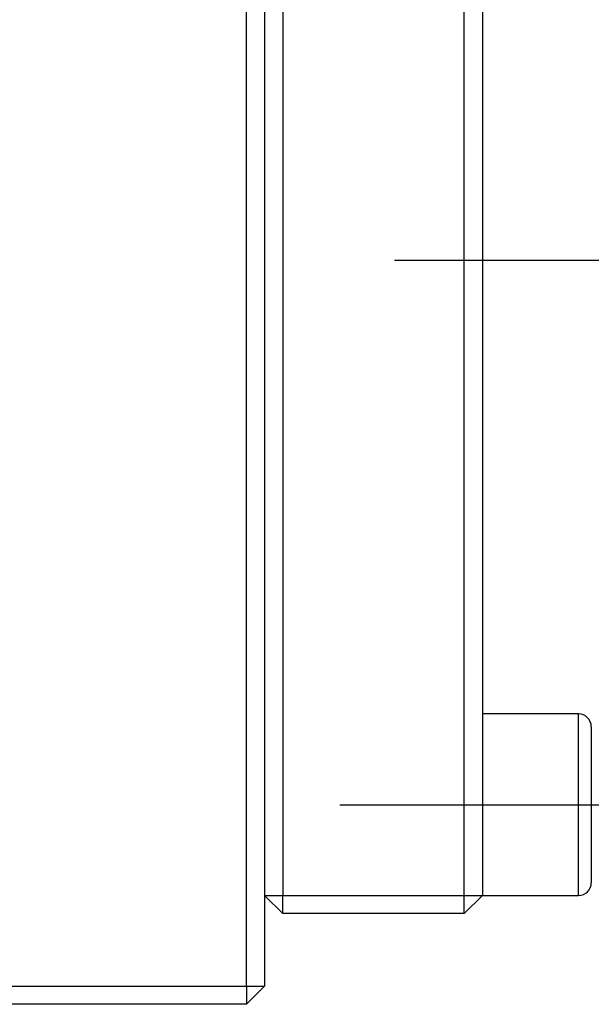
# Model space of a CAD drawing. Header units: inches. Extents: x 246 to 840, y 182 to 667.
# Tile 124 of 133: x 580 to 612, y 340 to 394. Entities that reach past the tile are written whole.
import ezdxf
from ezdxf.lldxf.tags import DXFTag

# ---------------------------------------------------------------- set-up
doc = ezdxf.new("R2010")
doc.units = ezdxf.units.IN
doc.header["$MEASUREMENT"] = 0
doc.layers.add('1', color=7, linetype='Continuous', true_color=0xffffff)
tags = doc.linetypes.add('CENTER', pattern=[2, 1.25, -0.25, 0.25, -0.25]).pattern_tags.tags
tags[10:11] = [DXFTag(74, 4), DXFTag(75, 0), DXFTag(340, '0'), DXFTag(46, 0.0), DXFTag(50, 0.0), DXFTag(44, 0.0), DXFTag(45, 0.0)]
tags[8:9] = [DXFTag(74, 4), DXFTag(75, 0), DXFTag(340, '0'), DXFTag(46, 0.0), DXFTag(50, 0.0), DXFTag(44, 0.0), DXFTag(45, 0.0)]
tags[6:7] = [DXFTag(74, 4), DXFTag(75, 0), DXFTag(340, '0'), DXFTag(46, 0.0), DXFTag(50, 0.0), DXFTag(44, 0.0), DXFTag(45, 0.0)]
tags[4:5] = [DXFTag(74, 4), DXFTag(75, 0), DXFTag(340, '0'), DXFTag(46, 0.0), DXFTag(50, 0.0), DXFTag(44, 0.0), DXFTag(45, 0.0)]

msp = doc.modelspace()

# ---------------------------------------------------------------- linework, layer by layer
at = {"layer": '1', "color": 27}
for p, q in [((592.687, 340.78), (592.687, 420.78)), ((593.687, 420.78), (593.687, 340.78)), ((455.687, 340.78), (592.687, 340.78)), ((592.687, 340.78), (592.687, 339.78)), ((592.687, 340.78), (593.687, 340.78)), ((592.687, 339.78), (593.687, 340.78)), ((592.687, 339.78), (455.687, 339.78))]:
    msp.add_line(p, q, dxfattribs=at)
at = {"layer": '1', "color": 251}
for p, q in [((594.687, 415.78), (594.687, 345.78)), ((604.687, 345.78), (604.687, 415.78)), ((605.687, 410.78), (605.687, 350.78)), ((610.987, 355.78), (605.687, 355.78)), ((610.987, 345.78), (610.987, 355.78)), ((611.687, 355.08), (611.687, 346.48)), ((605.687, 350.78), (605.687, 345.78)), ((593.687, 345.78), (594.687, 345.78)), ((593.687, 345.78), (594.687, 344.78)), ((594.687, 345.78), (604.687, 345.78)), ((594.687, 344.78), (594.687, 345.78)), ((604.687, 345.78), (605.687, 345.78)), ((604.687, 344.78), (604.687, 345.78)), ((604.687, 344.78), (605.687, 345.78)), ((605.687, 345.78), (610.987, 345.78)), ((604.687, 344.78), (594.687, 344.78))]:
    msp.add_line(p, q, dxfattribs=at)
at = {"layer": '1', "color": 23, "linetype": 'CENTER', "ltscale": 9.814286}
msp.add_line((600.837, 380.78), (669.537, 380.78), dxfattribs=at)
at = {"layer": '1', "color": 23, "linetype": 'CENTER', "ltscale": 7}
msp.add_line((597.837, 350.78), (618.837, 350.78), dxfattribs=at)
at = {"layer": '1', "color": 251}
for centre, start, end in [((610.987, 355.08), 0, 90), ((610.987, 346.48), 270, 360)]:
    msp.add_arc(centre, 0.7, start, end, dxfattribs=at)

doc.saveas('drawing.dxf')
